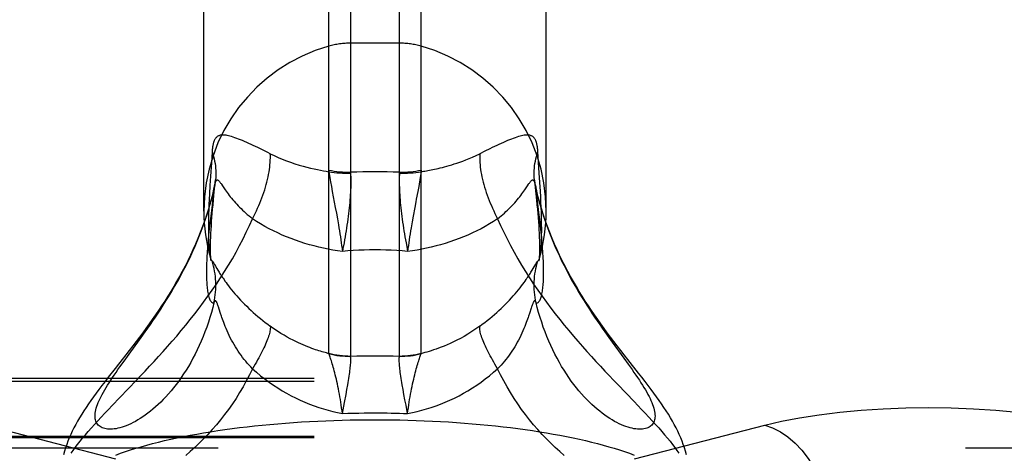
# Model space of a CAD drawing. Header units: inches. Extents: x 0 to 243, y 0 to 157.
# Tile 172 of 256: x 45.657 to 47.417, y 115.643 to 116.418. Entities that reach past the tile are written whole.
import ezdxf

# ---------------------------------------------------------------- set-up
doc = ezdxf.new("R2010")
doc.units = ezdxf.units.IN
doc.header["$LTSCALE"] = 13.357143
doc.header["$MEASUREMENT"] = 0
doc.linetypes.add('HIDDEN', pattern=[0.2, 0.1, -0.1])
doc.layers.get('0').update_dxf_attribs({"linetype": 'CONTINUOUS'})
doc.layers.add('DEFAULT_2', color=8, linetype='HIDDEN')

msp = doc.modelspace()

# ---------------------------------------------------------------- linework, layer by layer
at = {"color": 7, "linetype": 'Continuous'}
for p, q in [((46.21, 115.822), (46.21, 118.3455)), ((46.2488, 118.3508), (46.2488, 115.8168)), ((46.3362, 115.8168), (46.3362, 118.3508)), ((46.3749, 115.822), (46.3749, 118.3455)), ((45.9865, 116.0758), (45.9865, 118.0508)), ((46.5985, 116.0758), (46.5985, 118.0508)), ((46.0048, 115.9817), (46.0057, 115.9802)), ((46.5753, 115.9734), (46.5797, 115.981)), ((46.0096, 115.9734), (46.0115, 115.9702)), ((46.0139, 115.9006), (46.0126, 115.9044)), ((46.0165, 115.8925), (46.0139, 115.9006)), ((46.018, 115.888), (46.0165, 115.8925)), ((46.5717, 115.9025), (46.5684, 115.8925)), ((45.8685, 115.8416), (45.8773, 115.8538)), ((46.7164, 115.8416), (46.7371, 115.8131)), ((45.8365, 115.7974), (45.8439, 115.8078)), ((46.2423, 115.7568), (46.2438, 115.7653)), ((46.238, 115.7338), (46.2407, 115.7479)), ((46.2407, 115.7479), (46.2423, 115.7568)), ((46.3442, 115.7479), (46.3426, 115.7568)), ((46.346, 115.7386), (46.3442, 115.7479)), ((46.2342, 115.714), (46.238, 115.7338)), ((46.3479, 115.729), (46.346, 115.7386)), ((46.3508, 115.714), (46.3479, 115.729))]:
    msp.add_line(p, q, dxfattribs=at)
for points in [[(45.9871, 116.0562), (45.9842, 116.0481), (45.9801, 116.0374), (45.9759, 116.0269), (45.9715, 116.0167), (45.967, 116.0066), (45.9624, 115.9967), (45.9577, 115.987), (45.9528, 115.9774), (45.9479, 115.9681), (45.9429, 115.9589), (45.9378, 115.9499), (45.9326, 115.941), (45.9273, 115.9322), (45.9219, 115.9235), (45.9165, 115.915), (45.911, 115.9066), (45.9055, 115.8983), (45.8999, 115.8901), (45.8943, 115.8821), (45.8887, 115.8741), (45.883, 115.8662), (45.8772, 115.8584), (45.8714, 115.8506), (45.8655, 115.8427), (45.8594, 115.8348), (45.8532, 115.8268), (45.8469, 115.8187)], [(45.8773, 115.8538), (45.8818, 115.8601), (45.8863, 115.8665), (45.8909, 115.8731), (45.8955, 115.8797), (45.9001, 115.8865), (45.9047, 115.8935), (45.9094, 115.9006), (45.914, 115.9078), (45.9187, 115.9151), (45.9233, 115.9226), (45.9279, 115.9302), (45.9325, 115.9379), (45.937, 115.9458), (45.9415, 115.9538), (45.946, 115.9619), (45.9503, 115.9702), (45.9546, 115.9786), (45.9589, 115.987), (45.963, 115.9956), (45.967, 116.0044), (45.9709, 116.0132), (45.9747, 116.0221), (45.9784, 116.0311), (45.9819, 116.0401), (45.9853, 116.0493), (45.9872, 116.0548)], [(46.5977, 116.0548), (46.5997, 116.0493), (46.6031, 116.0401), (46.6066, 116.0311), (46.6103, 116.0221), (46.614, 116.0132), (46.618, 116.0044), (46.622, 115.9956), (46.6261, 115.987), (46.6303, 115.9786), (46.6346, 115.9702), (46.639, 115.9619), (46.6434, 115.9538), (46.6479, 115.9458), (46.6525, 115.9379), (46.657, 115.9302), (46.6616, 115.9226), (46.6663, 115.9151), (46.6709, 115.9078), (46.6756, 115.9006), (46.6802, 115.8935), (46.6849, 115.8865), (46.6895, 115.8797), (46.6941, 115.8731), (46.6986, 115.8665), (46.7032, 115.8601), (46.7076, 115.8538), (46.7164, 115.8416)], [(46.7444, 115.8105), (46.738, 115.8187), (46.7317, 115.8268), (46.7255, 115.8348), (46.7195, 115.8427), (46.7135, 115.8506), (46.7077, 115.8584), (46.702, 115.8662), (46.6963, 115.8741), (46.6906, 115.8821), (46.685, 115.8901), (46.6794, 115.8983), (46.6739, 115.9066), (46.6684, 115.915), (46.663, 115.9235), (46.6576, 115.9322), (46.6524, 115.941), (46.6472, 115.9499), (46.6421, 115.9589), (46.637, 115.9681), (46.6321, 115.9775), (46.6273, 115.987), (46.6225, 115.9967), (46.6179, 116.0066), (46.6134, 116.0167), (46.609, 116.027), (46.6048, 116.0374), (46.6007, 116.0481), (46.5978, 116.0562)], [(45.9932, 116.0123), (45.9929, 116.0089), (45.9926, 116.0044), (45.9923, 116), (45.992, 115.9956), (45.9918, 115.9914), (45.9916, 115.9871), (45.9914, 115.983), (45.9913, 115.9789), (45.9912, 115.9748), (45.9911, 115.9707), (45.9911, 115.9666)], [(46.5938, 115.9666), (46.5938, 115.9707), (46.5938, 115.9747), (46.5937, 115.9788), (46.5935, 115.9829), (46.5934, 115.9871), (46.5932, 115.9913), (46.5929, 115.9955), (46.5927, 115.9998), (46.5924, 116.0042), (46.5921, 116.0087), (46.5918, 116.0123)], [(45.9982, 115.992), (45.9983, 115.9915), (45.9987, 115.9903), (45.9991, 115.9894), (45.9995, 115.9885), (45.9999, 115.9878)], [(45.9982, 115.992), (45.9985, 115.9908), (45.9989, 115.9894), (45.9991, 115.9884), (45.9993, 115.9876), (45.9994, 115.987), (45.9994, 115.9868)], [(45.9999, 115.9878), (46.0003, 115.9873), (46.0008, 115.9869)], [(46.0008, 115.9869), (46.0014, 115.9866), (46.0016, 115.9865), (46.0018, 115.9863), (46.002, 115.9861), (46.0022, 115.9858), (46.0025, 115.9854), (46.0027, 115.985), (46.003, 115.9846), (46.0033, 115.9841), (46.0036, 115.9836), (46.004, 115.983), (46.0044, 115.9824), (46.0048, 115.9817)], [(46.0046, 115.9121), (46.0055, 115.9168), (46.0063, 115.9214), (46.007, 115.9261), (46.0075, 115.9308), (46.0078, 115.9355), (46.008, 115.9402), (46.008, 115.9449), (46.0078, 115.9497), (46.0076, 115.9544), (46.0071, 115.9591), (46.0065, 115.9637), (46.0058, 115.9684), (46.0048, 115.973), (46.0038, 115.9776), (46.0026, 115.9822), (46.0012, 115.9867)], [(46.0057, 115.9802), (46.0073, 115.9773), (46.0096, 115.9734)], [(46.5804, 115.9121), (46.5794, 115.9168), (46.5786, 115.9214), (46.578, 115.9261), (46.5775, 115.9308), (46.5772, 115.9355), (46.577, 115.9402), (46.577, 115.9449), (46.5771, 115.9497), (46.5774, 115.9544), (46.5778, 115.9591), (46.5784, 115.9637), (46.5792, 115.9684), (46.5801, 115.973), (46.5812, 115.9776), (46.5824, 115.9822), (46.5837, 115.9867)], [(46.5797, 115.981), (46.5802, 115.9817), (46.5806, 115.9824), (46.581, 115.983), (46.5813, 115.9836), (46.5816, 115.9841), (46.5819, 115.9846), (46.5822, 115.985), (46.5825, 115.9854), (46.5828, 115.9858), (46.583, 115.9861), (46.5832, 115.9863), (46.5834, 115.9865), (46.5836, 115.9866)], [(46.5836, 115.9866), (46.5842, 115.9869), (46.5846, 115.9873), (46.5851, 115.9879), (46.5855, 115.9885), (46.5859, 115.9894), (46.5863, 115.9904), (46.5866, 115.9915), (46.5868, 115.992)], [(46.5855, 115.9867), (46.5855, 115.9867), (46.5855, 115.9867), (46.5856, 115.987), (46.5857, 115.9876), (46.5858, 115.9884), (46.5861, 115.9894), (46.5864, 115.9908), (46.5868, 115.992)], [(45.9911, 115.9666), (45.9911, 115.9627), (45.9912, 115.959), (45.9913, 115.9555), (45.9914, 115.9522), (45.9916, 115.949), (45.9918, 115.9459), (45.992, 115.943), (45.9923, 115.9403), (45.9926, 115.9376), (45.9929, 115.9351), (45.9932, 115.9327), (45.9936, 115.9303), (45.994, 115.9281), (45.9945, 115.926), (45.995, 115.9241), (45.9955, 115.9222), (45.9961, 115.9205), (45.9967, 115.9189), (45.9974, 115.9174), (45.998, 115.9161), (45.9987, 115.915), (45.9995, 115.914), (46.0003, 115.9132), (46.0011, 115.9126), (46.0019, 115.9121), (46.0028, 115.9119), (46.0037, 115.9119), (46.0046, 115.9121)], [(46.0115, 115.9702), (46.0125, 115.9685), (46.0136, 115.9668), (46.0147, 115.965), (46.0158, 115.9633), (46.0169, 115.9616), (46.0181, 115.9597), (46.0194, 115.9577), (46.0209, 115.9556), (46.0225, 115.9533), (46.0242, 115.9507), (46.0262, 115.948), (46.0283, 115.9451), (46.0306, 115.942), (46.0332, 115.9387), (46.0359, 115.9353), (46.0389, 115.9317), (46.042, 115.928), (46.0453, 115.9243), (46.0486, 115.9205), (46.0521, 115.9168), (46.0557, 115.913), (46.0593, 115.9093), (46.0631, 115.9056), (46.067, 115.9019), (46.0709, 115.8982), (46.0749, 115.8946), (46.079, 115.891), (46.0832, 115.8874), (46.0875, 115.8839), (46.0918, 115.8804), (46.0962, 115.8769), (46.1007, 115.8735), (46.1052, 115.8701)], [(46.4797, 115.8701), (46.4843, 115.8735), (46.4887, 115.8769), (46.4931, 115.8804), (46.4975, 115.8839), (46.5017, 115.8874), (46.5059, 115.891), (46.51, 115.8946), (46.5141, 115.8982), (46.518, 115.9019), (46.5219, 115.9056), (46.5256, 115.9093), (46.5293, 115.913), (46.5329, 115.9168), (46.5363, 115.9205), (46.5397, 115.9243), (46.543, 115.928), (46.5461, 115.9317), (46.549, 115.9353), (46.5518, 115.9387), (46.5543, 115.942), (46.5566, 115.9451), (46.5588, 115.948), (46.5607, 115.9507), (46.5625, 115.9533), (46.5641, 115.9556), (46.5655, 115.9577), (46.5668, 115.9597), (46.568, 115.9616), (46.5692, 115.9633), (46.5702, 115.965), (46.5713, 115.9668), (46.5724, 115.9685), (46.5734, 115.9703), (46.5753, 115.9734)], [(46.5804, 115.9121), (46.5813, 115.9119), (46.5822, 115.9119), (46.583, 115.9121), (46.5839, 115.9126), (46.5847, 115.9132), (46.5855, 115.914), (46.5862, 115.915), (46.5869, 115.9161), (46.5876, 115.9174), (46.5882, 115.9188), (46.5888, 115.9204), (46.5894, 115.9221), (46.5899, 115.924), (46.5904, 115.9259), (46.5909, 115.928), (46.5913, 115.9302), (46.5917, 115.9326), (46.5921, 115.935), (46.5924, 115.9375), (46.5927, 115.9402), (46.5929, 115.943), (46.5932, 115.9459), (46.5934, 115.9489), (46.5935, 115.9521), (46.5937, 115.9555), (46.5938, 115.959), (46.5938, 115.9627), (46.5938, 115.9666)], [(46.0046, 115.9121), (46.0023, 115.9032), (45.9999, 115.8944), (45.9973, 115.8856), (45.9945, 115.877), (45.9916, 115.8684), (45.9885, 115.86), (45.9853, 115.8517), (45.9819, 115.8436), (45.9784, 115.8356), (45.9747, 115.8278), (45.9709, 115.8202), (45.967, 115.8127), (45.963, 115.8054), (45.9589, 115.7983), (45.9546, 115.7914), (45.9503, 115.7848), (45.946, 115.7783), (45.9415, 115.772), (45.937, 115.766), (45.9325, 115.7602), (45.9279, 115.7546), (45.9233, 115.7492), (45.9187, 115.7441), (45.914, 115.7392), (45.9094, 115.7345), (45.9047, 115.73), (45.9001, 115.7258), (45.8955, 115.7218), (45.8909, 115.718), (45.8863, 115.7145), (45.8818, 115.7111), (45.8773, 115.708), (45.8729, 115.7051), (45.8685, 115.7025), (45.8642, 115.7), (45.86, 115.6977), (45.8559, 115.6957), (45.8518, 115.6939), (45.8478, 115.6922), (45.8439, 115.6908), (45.8402, 115.6895), (45.8365, 115.6884), (45.833, 115.6876), (45.8295, 115.6869), (45.8262, 115.6864), (45.823, 115.6861), (45.82, 115.6859), (45.8171, 115.6859), (45.8143, 115.6861), (45.8117, 115.6865), (45.8092, 115.687), (45.8069, 115.6877), (45.8047, 115.6885), (45.8027, 115.6895), (45.8009, 115.6906), (45.7992, 115.6919), (45.7977, 115.6934), (45.7964, 115.6949), (45.7952, 115.6966), (45.7942, 115.6985), (45.7934, 115.7005), (45.7928, 115.7026), (45.7923, 115.7048), (45.7921, 115.7071), (45.792, 115.7096), (45.7921, 115.7122), (45.7923, 115.7149), (45.7928, 115.7178), (45.7934, 115.7207)], [(46.0126, 115.9044), (46.0121, 115.9061), (46.0115, 115.9076), (46.011, 115.909), (46.0106, 115.9101), (46.0102, 115.9111), (46.0098, 115.912), (46.0094, 115.9128), (46.0091, 115.9134), (46.0087, 115.914), (46.0084, 115.9145), (46.0081, 115.9148), (46.0078, 115.9151), (46.0075, 115.9153), (46.0072, 115.9154), (46.0069, 115.9154), (46.0066, 115.9153), (46.0063, 115.9151), (46.0059, 115.9147), (46.0056, 115.9143), (46.0053, 115.9137), (46.005, 115.913), (46.0046, 115.9121)], [(46.5804, 115.9121), (46.58, 115.913), (46.5797, 115.9137), (46.5793, 115.9143), (46.579, 115.9147), (46.5787, 115.9151), (46.5784, 115.9153), (46.5781, 115.9154), (46.5778, 115.9154), (46.5775, 115.9153), (46.5772, 115.9151), (46.5769, 115.9148), (46.5765, 115.9145), (46.5762, 115.914), (46.5759, 115.9134), (46.5755, 115.9128), (46.5752, 115.912), (46.5748, 115.9111), (46.5744, 115.9101), (46.5739, 115.909), (46.5734, 115.9076), (46.5729, 115.9061), (46.5723, 115.9044), (46.5717, 115.9025)], [(46.6434, 115.772), (46.639, 115.7783), (46.6346, 115.7847), (46.6303, 115.7914), (46.6261, 115.7983), (46.622, 115.8054), (46.618, 115.8127), (46.614, 115.8202), (46.6103, 115.8278), (46.6066, 115.8356), (46.6031, 115.8436), (46.5997, 115.8517), (46.5964, 115.86), (46.5933, 115.8684), (46.5904, 115.877), (46.5876, 115.8856), (46.585, 115.8944), (46.5826, 115.9032), (46.5804, 115.9121)], [(46.5684, 115.8925), (46.5669, 115.888), (46.5661, 115.8855), (46.5651, 115.8827), (46.564, 115.8797), (46.5629, 115.8765), (46.5616, 115.8732), (46.5602, 115.8696), (46.5586, 115.8658), (46.5569, 115.8619), (46.5551, 115.8578), (46.5532, 115.8537), (46.5512, 115.8495), (46.549, 115.8454), (46.5468, 115.8413), (46.5446, 115.8373), (46.5422, 115.8333), (46.5398, 115.8294), (46.5373, 115.8256), (46.5347, 115.8218), (46.532, 115.8181), (46.5293, 115.8144), (46.5265, 115.8108), (46.5237, 115.8073), (46.5208, 115.8039), (46.5178, 115.8005), (46.5148, 115.7973), (46.5117, 115.794)], [(46.0733, 115.794), (46.0702, 115.7973), (46.0672, 115.8005), (46.0642, 115.8039), (46.0613, 115.8073), (46.0584, 115.8108), (46.0556, 115.8144), (46.0529, 115.8181), (46.0503, 115.8218), (46.0477, 115.8256), (46.0452, 115.8294), (46.0428, 115.8333), (46.0404, 115.8373), (46.0381, 115.8413), (46.0359, 115.8454), (46.0338, 115.8495), (46.0318, 115.8537), (46.0298, 115.8578), (46.028, 115.8619), (46.0263, 115.8658), (46.0248, 115.8696), (46.0234, 115.8732), (46.0221, 115.8765), (46.0209, 115.8797), (46.0198, 115.8827), (46.0189, 115.8855), (46.018, 115.888)], [(46.1052, 115.8701), (46.1054, 115.8686), (46.1054, 115.867), (46.1053, 115.8653), (46.105, 115.8634), (46.1047, 115.8614), (46.1042, 115.8593), (46.1037, 115.857), (46.103, 115.8546), (46.1022, 115.8521), (46.1013, 115.8494), (46.1003, 115.8467), (46.0992, 115.8438), (46.098, 115.8408), (46.0966, 115.8377), (46.0952, 115.8345), (46.0937, 115.8313), (46.0921, 115.8279), (46.0903, 115.8244), (46.0885, 115.8209), (46.0866, 115.8172), (46.0846, 115.8135), (46.0825, 115.8097), (46.0803, 115.8059), (46.078, 115.802), (46.0757, 115.798), (46.0733, 115.794)], [(46.2102, 115.8209), (46.208, 115.8215), (46.2056, 115.8222), (46.2031, 115.8228), (46.2006, 115.8236), (46.1979, 115.8244), (46.1951, 115.8252), (46.1923, 115.8261), (46.1892, 115.8271), (46.1861, 115.8281), (46.1828, 115.8293), (46.1794, 115.8305), (46.1758, 115.8319), (46.1721, 115.8333), (46.1682, 115.8349), (46.1641, 115.8366), (46.1599, 115.8384), (46.1554, 115.8405), (46.1508, 115.8427), (46.146, 115.8451), (46.1409, 115.8477), (46.1356, 115.8506), (46.13, 115.8538), (46.1242, 115.8573), (46.1181, 115.8612), (46.1118, 115.8654), (46.1052, 115.8701)], [(46.4797, 115.8701), (46.4727, 115.8651), (46.4657, 115.8604), (46.4586, 115.856), (46.4516, 115.8519), (46.445, 115.8482), (46.4386, 115.8449), (46.4325, 115.8419), (46.4267, 115.8392), (46.4212, 115.8367), (46.4159, 115.8345), (46.4109, 115.8325), (46.4061, 115.8307), (46.4015, 115.8291), (46.3972, 115.8276), (46.393, 115.8262), (46.389, 115.8249), (46.3852, 115.8238), (46.3816, 115.8228), (46.3781, 115.8218), (46.3747, 115.8209)], [(46.5117, 115.794), (46.5093, 115.798), (46.5069, 115.802), (46.5046, 115.8059), (46.5025, 115.8097), (46.5004, 115.8135), (46.4984, 115.8172), (46.4965, 115.8209), (46.4946, 115.8244), (46.4929, 115.8279), (46.4913, 115.8313), (46.4897, 115.8345), (46.4883, 115.8377), (46.487, 115.8408), (46.4858, 115.8438), (46.4846, 115.8467), (46.4836, 115.8494), (46.4827, 115.8521), (46.4819, 115.8546), (46.4813, 115.857), (46.4807, 115.8593), (46.4803, 115.8614), (46.4799, 115.8634), (46.4797, 115.8653), (46.4796, 115.867), (46.4796, 115.8686), (46.4797, 115.8701)], [(45.8439, 115.8078), (45.8559, 115.8242), (45.8685, 115.8416)], [(45.8469, 115.8187), (45.8341, 115.8023), (45.8277, 115.7942), (45.8155, 115.7787)], [(46.2102, 115.8209), (46.2101, 115.8212), (46.2101, 115.8215), (46.21, 115.8217), (46.21, 115.822)], [(46.21, 115.822), (46.2148, 115.8208), (46.2196, 115.8197), (46.2244, 115.8189), (46.2292, 115.8181), (46.2341, 115.8176), (46.239, 115.8172), (46.2439, 115.8169), (46.2488, 115.8168)], [(46.2342, 115.714), (46.2335, 115.7191), (46.2328, 115.7242), (46.2321, 115.7293), (46.2314, 115.7343), (46.2306, 115.7392), (46.2297, 115.7441), (46.2289, 115.7488), (46.228, 115.7535), (46.2271, 115.7581), (46.2262, 115.7625), (46.2253, 115.7669), (46.2243, 115.7711), (46.2234, 115.7752), (46.2224, 115.7791), (46.2215, 115.7829), (46.2205, 115.7866), (46.2196, 115.7902), (46.2187, 115.7936), (46.2178, 115.7968), (46.2169, 115.7999), (46.2161, 115.8028), (46.2152, 115.8055), (46.2145, 115.808), (46.2137, 115.8104), (46.2131, 115.8125), (46.2124, 115.8146), (46.2118, 115.8164), (46.2112, 115.8181), (46.2107, 115.8196), (46.2102, 115.8209)], [(46.2102, 115.8209), (46.2149, 115.8198), (46.2197, 115.8188), (46.2245, 115.818), (46.2293, 115.8174), (46.2341, 115.8169), (46.239, 115.8166), (46.2439, 115.8164), (46.2487, 115.8164)], [(46.3362, 115.8168), (46.3411, 115.8169), (46.346, 115.8172), (46.3509, 115.8176), (46.3557, 115.8181), (46.3606, 115.8189), (46.3654, 115.8197), (46.3702, 115.8208), (46.3749, 115.822)], [(46.3362, 115.8164), (46.3411, 115.8164), (46.346, 115.8166), (46.3508, 115.8169), (46.3557, 115.8174), (46.3605, 115.818), (46.3653, 115.8188), (46.37, 115.8198), (46.3747, 115.8209)], [(46.3508, 115.714), (46.3514, 115.7191), (46.3521, 115.7242), (46.3528, 115.7293), (46.3536, 115.7343), (46.3544, 115.7392), (46.3552, 115.7441), (46.3561, 115.7488), (46.3569, 115.7535), (46.3578, 115.7581), (46.3588, 115.7625), (46.3597, 115.7669), (46.3606, 115.7711), (46.3616, 115.7752), (46.3625, 115.7791), (46.3635, 115.7829), (46.3644, 115.7866), (46.3654, 115.7902), (46.3663, 115.7936), (46.3672, 115.7968), (46.368, 115.7999), (46.3689, 115.8028), (46.3697, 115.8055), (46.3705, 115.808), (46.3712, 115.8104), (46.3719, 115.8125), (46.3725, 115.8146), (46.3732, 115.8164), (46.3737, 115.8181), (46.3742, 115.8196), (46.3747, 115.8209)], [(46.3747, 115.8209), (46.3748, 115.8212), (46.3749, 115.8215), (46.3749, 115.8217), (46.3749, 115.822)], [(46.2438, 115.7653), (46.2445, 115.7693), (46.2451, 115.7732), (46.2457, 115.7769), (46.2463, 115.7806), (46.2468, 115.7841), (46.2473, 115.7874), (46.2477, 115.7906), (46.248, 115.7936), (46.2483, 115.7965), (46.2486, 115.7992), (46.2488, 115.8018), (46.249, 115.8042), (46.2491, 115.8064), (46.2491, 115.8084), (46.2491, 115.8103), (46.2491, 115.8121), (46.249, 115.8137), (46.2489, 115.8151), (46.2487, 115.8164)], [(46.2487, 115.8164), (46.2487, 115.8165), (46.2487, 115.8166), (46.2487, 115.8167), (46.2488, 115.8168)], [(46.2488, 115.8168), (46.2597, 115.817), (46.2707, 115.8171), (46.2816, 115.8172), (46.2925, 115.8172)], [(46.2925, 115.8172), (46.3034, 115.8172), (46.3143, 115.8171), (46.3252, 115.817), (46.3362, 115.8168)], [(46.3426, 115.7568), (46.3411, 115.7653), (46.3404, 115.7693), (46.3398, 115.7732), (46.3392, 115.7769), (46.3387, 115.7806), (46.3382, 115.7841), (46.3377, 115.7874), (46.3373, 115.7906), (46.3369, 115.7936), (46.3366, 115.7965), (46.3364, 115.7992), (46.3362, 115.8018), (46.336, 115.8042), (46.3359, 115.8064), (46.3358, 115.8084), (46.3358, 115.8103), (46.3359, 115.8121), (46.3359, 115.8137), (46.3361, 115.8151), (46.3362, 115.8164)], [(46.3362, 115.8164), (46.3362, 115.8165), (46.3362, 115.8166), (46.3362, 115.8167), (46.3362, 115.8168)], [(46.7371, 115.8131), (46.7448, 115.8025), (46.7484, 115.7974), (46.752, 115.7924), (46.7554, 115.7875), (46.7587, 115.7827), (46.7619, 115.7781), (46.765, 115.7735), (46.7679, 115.769), (46.7707, 115.7647), (46.7733, 115.7604), (46.7758, 115.7563), (46.7781, 115.7522), (46.7802, 115.7483), (46.7823, 115.7445), (46.7841, 115.7407), (46.7858, 115.7371), (46.7873, 115.7336), (46.7886, 115.7302), (46.7898, 115.727), (46.7907, 115.7238), (46.7915, 115.7207), (46.7922, 115.7178), (46.7926, 115.7149), (46.7929, 115.7122), (46.793, 115.7096), (46.7929, 115.7071), (46.7926, 115.7048), (46.7922, 115.7026), (46.7915, 115.7005), (46.7907, 115.6985), (46.7898, 115.6966), (46.7886, 115.6949), (46.7873, 115.6934), (46.7858, 115.6919), (46.7841, 115.6906), (46.7823, 115.6895), (46.7802, 115.6885), (46.7781, 115.6877), (46.7758, 115.687), (46.7733, 115.6865), (46.7707, 115.6861), (46.7679, 115.6859), (46.765, 115.6859), (46.7619, 115.6861), (46.7587, 115.6864), (46.7554, 115.6869), (46.752, 115.6876), (46.7484, 115.6884), (46.7448, 115.6895), (46.741, 115.6908), (46.7371, 115.6922), (46.7332, 115.6939), (46.7291, 115.6957), (46.7249, 115.6977), (46.7207, 115.7), (46.7164, 115.7025), (46.7121, 115.7051), (46.7076, 115.708), (46.7032, 115.7111), (46.6986, 115.7145), (46.6941, 115.718), (46.6895, 115.7218), (46.6849, 115.7258), (46.6802, 115.73), (46.6756, 115.7345), (46.6709, 115.7392), (46.6663, 115.7441), (46.6616, 115.7492), (46.657, 115.7546), (46.6525, 115.7602), (46.6479, 115.766), (46.6434, 115.772)], [(46.8492, 115.6405), (46.8475, 115.6466), (46.8457, 115.6527), (46.8436, 115.6587), (46.8414, 115.6646), (46.839, 115.6706), (46.8364, 115.6765), (46.8336, 115.6824), (46.8307, 115.6884), (46.8275, 115.6945), (46.8241, 115.7005), (46.8206, 115.7066), (46.8169, 115.7127), (46.813, 115.7188), (46.809, 115.725), (46.8047, 115.7312), (46.8004, 115.7375), (46.7958, 115.7439), (46.791, 115.7505), (46.7859, 115.7572), (46.7807, 115.7641), (46.7752, 115.7713), (46.7694, 115.7787), (46.7634, 115.7864), (46.7444, 115.8105)], [(45.7934, 115.7207), (45.7942, 115.7238), (45.7952, 115.727), (45.7964, 115.7302), (45.7977, 115.7336), (45.7992, 115.7371), (45.8009, 115.7407), (45.8027, 115.7445), (45.8047, 115.7483), (45.8069, 115.7522), (45.8092, 115.7563), (45.8117, 115.7604), (45.8143, 115.7647), (45.8171, 115.769), (45.82, 115.7735), (45.823, 115.7781), (45.8262, 115.7827), (45.8295, 115.7875), (45.833, 115.7924), (45.8365, 115.7974)], [(46.0733, 115.794), (46.0679, 115.7831), (46.0623, 115.7723), (46.0565, 115.7617), (46.0503, 115.7513), (46.044, 115.7411), (46.0374, 115.7311), (46.0306, 115.7214), (46.0236, 115.712), (46.0164, 115.7028), (46.009, 115.6938), (46.0015, 115.6852), (45.9938, 115.6768), (45.9861, 115.6687), (45.9782, 115.6609), (45.9703, 115.6534), (45.9622, 115.6462), (45.9542, 115.6393)], [(46.0733, 115.794), (46.0805, 115.7877), (46.0879, 115.7816), (46.0954, 115.7758), (46.103, 115.7702), (46.1107, 115.7648), (46.1185, 115.7597), (46.1263, 115.7548), (46.1343, 115.7502), (46.1423, 115.7459), (46.1504, 115.7418), (46.1586, 115.7379), (46.1668, 115.7343), (46.1751, 115.7309), (46.1834, 115.7277), (46.1918, 115.7248), (46.2002, 115.7222), (46.2087, 115.7198), (46.2171, 115.7176), (46.2256, 115.7157), (46.2342, 115.714)], [(46.3508, 115.714), (46.3593, 115.7157), (46.3678, 115.7176), (46.3763, 115.7198), (46.3847, 115.7222), (46.3931, 115.7248), (46.4015, 115.7277), (46.4098, 115.7309), (46.4181, 115.7343), (46.4263, 115.7379), (46.4345, 115.7417), (46.4426, 115.7459), (46.4506, 115.7502), (46.4586, 115.7548), (46.4665, 115.7597), (46.4743, 115.7648), (46.482, 115.7702), (46.4896, 115.7758), (46.4971, 115.7816), (46.5044, 115.7877), (46.5117, 115.794)], [(46.6308, 115.6393), (46.6227, 115.6462), (46.6147, 115.6534), (46.6067, 115.6609), (46.5989, 115.6687), (46.5911, 115.6768), (46.5835, 115.6852), (46.5759, 115.6938), (46.5686, 115.7028), (46.5614, 115.712), (46.5544, 115.7214), (46.5476, 115.7311), (46.541, 115.7411), (46.5346, 115.7513), (46.5285, 115.7617), (46.5226, 115.7723), (46.517, 115.7831), (46.5117, 115.794)], [(45.8155, 115.7787), (45.8098, 115.7713), (45.8043, 115.7641), (45.799, 115.7572), (45.794, 115.7504), (45.7892, 115.7439), (45.7846, 115.7375), (45.7802, 115.7312), (45.776, 115.725), (45.7719, 115.7188), (45.7681, 115.7127), (45.7643, 115.7066), (45.7608, 115.7005), (45.7574, 115.6945), (45.7543, 115.6884), (45.7513, 115.6824), (45.7485, 115.6765), (45.7459, 115.6706), (45.7435, 115.6646), (45.7413, 115.6587), (45.7393, 115.6527), (45.7374, 115.6466), (45.7358, 115.6405)], [(46.2342, 115.714), (46.2439, 115.7144), (46.2537, 115.7147), (46.2634, 115.7149), (46.2731, 115.7151), (46.2828, 115.7152), (46.2925, 115.7153)], [(46.2925, 115.7153), (46.2997, 115.7152), (46.307, 115.7152), (46.3143, 115.7151), (46.3215, 115.7149), (46.3288, 115.7148), (46.3361, 115.7145), (46.3435, 115.7143), (46.3508, 115.714)]]:
    msp.add_lwpolyline(points, dxfattribs=at)
for start, end in [(180, 195.8957), (344.1043, 360)]:
    msp.add_arc((46.2925, 116.0758), 0.306, start, end, dxfattribs=at)
at = {"layer": 'DEFAULT_2', "color": 8, "linetype": 'HIDDEN'}
for p, q in [((46.3362, 116.3758), (46.2488, 116.3758)), ((46.0012, 116.1816), (45.9999, 116.1621)), ((46.4887, 116.1828), (46.4797, 116.1783)), ((46.5862, 116.1439), (46.5837, 116.1816)), ((45.9999, 116.1621), (45.9983, 116.138)), ((45.9983, 116.138), (45.9973, 116.1216)), ((46.5873, 116.1269), (46.5862, 116.1439)), ((45.9973, 116.1216), (45.9965, 116.1063)), ((46.2145, 116.1197), (46.2161, 116.111)), ((46.3705, 116.1197), (46.3689, 116.111)), ((46.3719, 116.1279), (46.3705, 116.1197)), ((46.5776, 116.1308), (46.5795, 116.1122)), ((46.578, 116.1274), (46.5776, 116.1308)), ((46.5806, 116.115), (46.5787, 116.1234)), ((46.5804, 116.115), (46.5794, 116.1191)), ((46.5882, 116.1111), (46.5873, 116.1269)), ((45.9965, 116.1063), (45.996, 116.0967)), ((46.0029, 116.087), (46.0046, 116.1035)), ((46.2161, 116.111), (46.2215, 116.0823)), ((46.5855, 116.0733), (46.5804, 116.115)), ((46.5887, 116.1012), (46.5882, 116.1111)), ((46.5891, 116.0918), (46.5887, 116.1012)), ((45.9956, 116.0874), (45.9953, 116.0786)), ((45.996, 116.0967), (45.9956, 116.0874)), ((46.0011, 116.0863), (45.9987, 116.0669)), ((46.2215, 116.0823), (46.2234, 116.0721)), ((46.3635, 116.0823), (46.3606, 116.0669)), ((46.5895, 116.0828), (46.5891, 116.0918)), ((46.5898, 116.0741), (46.5895, 116.0828)), ((45.995, 116.0701), (45.9948, 116.0618)), ((45.9953, 116.0786), (45.995, 116.0701)), ((45.9987, 116.0669), (45.9974, 116.055)), ((46.2234, 116.0721), (46.2253, 116.0617)), ((46.3606, 116.0669), (46.3588, 116.0564)), ((46.5869, 116.0609), (46.5855, 116.0733)), ((46.5901, 116.0658), (46.5898, 116.0741)), ((46.5902, 116.0577), (46.5901, 116.0658)), ((45.9948, 116.0618), (45.9947, 116.0538)), ((45.9974, 116.055), (45.9961, 116.0438)), ((46.3588, 116.0564), (46.3569, 116.0458)), ((46.5882, 116.0493), (46.5869, 116.0609)), ((46.5894, 116.0383), (46.5882, 116.0493)), ((45.995, 116.0333), (45.9941, 116.0232)), ((45.9961, 116.0438), (45.995, 116.0333)), ((46.3498, 116.0087), (46.3508, 116.0036)), ((48.855, 115.7767), (44.704, 115.7767)), ((48.855, 115.771), (44.7095, 115.771)), ((45.851, 115.7579), (45.8661, 115.7736)), ((45.5957, 115.6932), (45.8287, 115.6329)), ((46.7563, 115.6329), (46.9892, 115.6932)), ((48.855, 115.6727), (44.704, 115.6727)), ((48.855, 115.6706), (44.7095, 115.6706)), ((44.6765, 115.653), (48.855, 115.653))]:
    msp.add_line(p, q, dxfattribs=at)
for points in [[(46.0875, 116.1871), (46.0832, 116.1891), (46.079, 116.1911), (46.0749, 116.1931), (46.0709, 116.1949), (46.067, 116.1967), (46.0631, 116.1984), (46.0593, 116.2001), (46.0557, 116.2016), (46.0521, 116.2031), (46.0486, 116.2045), (46.0453, 116.2057), (46.042, 116.2069), (46.0389, 116.208), (46.0359, 116.2089), (46.0332, 116.2097), (46.0306, 116.2103), (46.0283, 116.2108), (46.0262, 116.2112), (46.0242, 116.2114), (46.0225, 116.2116), (46.0209, 116.2117), (46.0194, 116.2116), (46.0181, 116.2116), (46.0169, 116.2114), (46.0158, 116.2112), (46.0147, 116.2109), (46.0136, 116.2105), (46.0125, 116.2101), (46.0115, 116.2095), (46.0105, 116.2089), (46.0096, 116.2082), (46.0088, 116.2074), (46.008, 116.2066), (46.0073, 116.2057), (46.0067, 116.2048), (46.0062, 116.2039), (46.0057, 116.2029), (46.0052, 116.202), (46.0048, 116.2009), (46.0044, 116.1998), (46.004, 116.1987), (46.0036, 116.1975), (46.0033, 116.1963), (46.003, 116.195), (46.0027, 116.1937), (46.0025, 116.1922), (46.0022, 116.1907), (46.002, 116.1891), (46.0018, 116.1874), (46.0016, 116.1856), (46.0014, 116.1837), (46.0012, 116.1816)], [(46.5837, 116.1816), (46.5836, 116.1836), (46.5834, 116.1856), (46.5832, 116.1874), (46.583, 116.1891), (46.5828, 116.1907), (46.5825, 116.1922), (46.5822, 116.1937), (46.5819, 116.195), (46.5816, 116.1963), (46.5813, 116.1975), (46.581, 116.1987), (46.5806, 116.1998), (46.5802, 116.2009), (46.5797, 116.202), (46.5793, 116.2029), (46.5788, 116.2039), (46.5782, 116.2048), (46.5776, 116.2057), (46.5769, 116.2065), (46.5762, 116.2074), (46.5753, 116.2082), (46.5744, 116.2089), (46.5734, 116.2095), (46.5724, 116.2101), (46.5713, 116.2105), (46.5702, 116.2109), (46.5692, 116.2112), (46.568, 116.2114), (46.5668, 116.2116), (46.5655, 116.2116), (46.5641, 116.2117), (46.5625, 116.2116), (46.5607, 116.2114), (46.5588, 116.2112), (46.5566, 116.2108), (46.5543, 116.2103), (46.5518, 116.2097), (46.549, 116.2089), (46.5461, 116.208), (46.543, 116.2069), (46.5397, 116.2057), (46.5363, 116.2045), (46.5329, 116.2031), (46.5293, 116.2016), (46.5256, 116.2001), (46.5219, 116.1984), (46.518, 116.1967), (46.5141, 116.1949), (46.51, 116.1931), (46.5059, 116.1911), (46.5017, 116.1891), (46.4975, 116.1871), (46.4887, 116.1828)], [(46.0012, 116.1816), (46.0026, 116.1775), (46.0038, 116.1734), (46.0048, 116.1693), (46.0058, 116.1652), (46.0065, 116.161), (46.0071, 116.1568), (46.0076, 116.1526), (46.0078, 116.1484), (46.008, 116.1442), (46.008, 116.14), (46.0078, 116.1357), (46.0075, 116.1316)], [(46.0733, 116.0622), (46.0757, 116.0668), (46.078, 116.0714), (46.0803, 116.0761), (46.0825, 116.0807), (46.0846, 116.0855), (46.0866, 116.0902), (46.0885, 116.0949), (46.0903, 116.0996), (46.0921, 116.1044), (46.0937, 116.1091), (46.0952, 116.1138), (46.0966, 116.1185), (46.098, 116.1231), (46.0992, 116.1277), (46.1003, 116.1323), (46.1013, 116.1368), (46.1022, 116.1413), (46.103, 116.1457), (46.1037, 116.1501), (46.1042, 116.1544), (46.1047, 116.1586), (46.105, 116.1627), (46.1053, 116.1667), (46.1054, 116.1707), (46.1054, 116.1745), (46.1052, 116.1783)], [(46.1052, 116.1783), (46.1007, 116.1806), (46.0962, 116.1828), (46.0875, 116.1871)], [(46.1052, 116.1783), (46.1122, 116.1749), (46.1193, 116.1717), (46.1265, 116.1686), (46.134, 116.1657), (46.1416, 116.163), (46.1492, 116.1604), (46.1566, 116.1581), (46.1638, 116.156), (46.1707, 116.1542), (46.1773, 116.1526), (46.1835, 116.1511), (46.1894, 116.1499), (46.195, 116.1487), (46.2003, 116.1477), (46.2054, 116.1468), (46.2102, 116.146)], [(46.3747, 116.146), (46.377, 116.1464), (46.3794, 116.1468), (46.3818, 116.1472), (46.3844, 116.1477), (46.387, 116.1482), (46.3898, 116.1487), (46.3927, 116.1493), (46.3957, 116.1499), (46.3989, 116.1506), (46.4022, 116.1513), (46.4056, 116.1521), (46.4091, 116.1529), (46.4129, 116.1538), (46.4168, 116.1549), (46.4208, 116.156), (46.4251, 116.1572), (46.4295, 116.1585), (46.4342, 116.1599), (46.439, 116.1615), (46.4441, 116.1632), (46.4494, 116.1651), (46.455, 116.1672), (46.4608, 116.1696), (46.4668, 116.1722), (46.4732, 116.1751), (46.4797, 116.1783)], [(46.4797, 116.1783), (46.4796, 116.1745), (46.4796, 116.1707), (46.4797, 116.1667), (46.4799, 116.1627), (46.4803, 116.1586), (46.4807, 116.1544), (46.4813, 116.1501), (46.4819, 116.1457), (46.4827, 116.1413), (46.4836, 116.1368), (46.4846, 116.1323), (46.4858, 116.1277), (46.487, 116.1231), (46.4883, 116.1185), (46.4897, 116.1138), (46.4913, 116.1091), (46.4929, 116.1044), (46.4946, 116.0996), (46.4965, 116.0949), (46.4984, 116.0902), (46.5004, 116.0855), (46.5025, 116.0807), (46.5046, 116.0761), (46.5069, 116.0714), (46.5093, 116.0668), (46.5117, 116.0622)], [(46.5776, 116.1308), (46.5775, 116.1316), (46.5772, 116.1357), (46.577, 116.14), (46.577, 116.1442), (46.5771, 116.1484), (46.5774, 116.1526), (46.5778, 116.1568), (46.5784, 116.161), (46.5792, 116.1652), (46.5801, 116.1693), (46.5812, 116.1734), (46.5824, 116.1775), (46.5837, 116.1816)], [(46.21, 116.1489), (46.21, 116.1482), (46.2101, 116.1474), (46.2101, 116.1467), (46.2102, 116.146)], [(46.21, 116.1489), (46.2148, 116.148), (46.2196, 116.1472), (46.2244, 116.1466), (46.2292, 116.146), (46.2341, 116.1456), (46.239, 116.1453), (46.2439, 116.1451), (46.2488, 116.1451)], [(46.2102, 116.146), (46.2107, 116.1426), (46.2112, 116.1391), (46.2118, 116.1355), (46.2124, 116.1318), (46.2131, 116.1279), (46.2145, 116.1197)], [(46.2102, 116.146), (46.2149, 116.1453), (46.2197, 116.1448), (46.2245, 116.1443), (46.2293, 116.144), (46.2341, 116.1438), (46.239, 116.1437), (46.2439, 116.1437), (46.2487, 116.1438)], [(46.2487, 116.1438), (46.2489, 116.1405), (46.249, 116.137), (46.2491, 116.1334), (46.2491, 116.1297), (46.2491, 116.1259), (46.2491, 116.122), (46.249, 116.1179), (46.2488, 116.1138), (46.2486, 116.1094), (46.2483, 116.105), (46.248, 116.1004), (46.2477, 116.0958), (46.2473, 116.091), (46.2468, 116.0862), (46.2463, 116.0813), (46.2457, 116.0764), (46.2451, 116.0713), (46.2445, 116.0663), (46.2438, 116.0611), (46.2431, 116.056), (46.2423, 116.0507), (46.2415, 116.0455), (46.2407, 116.0402), (46.2399, 116.035), (46.239, 116.0297), (46.238, 116.0244), (46.2371, 116.0192)], [(46.2488, 116.1451), (46.2487, 116.1448), (46.2487, 116.1444), (46.2487, 116.1441), (46.2487, 116.1438)], [(46.2925, 116.1461), (46.2816, 116.146), (46.2707, 116.1458), (46.2597, 116.1455), (46.2488, 116.1451)], [(46.3362, 116.1451), (46.3252, 116.1455), (46.3143, 116.1458), (46.3034, 116.146), (46.2925, 116.1461)], [(46.3362, 116.1438), (46.3361, 116.1405), (46.3359, 116.137), (46.3359, 116.1334), (46.3358, 116.1297), (46.3358, 116.1259), (46.3359, 116.122), (46.336, 116.1179), (46.3362, 116.1138), (46.3364, 116.1094), (46.3366, 116.105), (46.3369, 116.1004), (46.3373, 116.0958), (46.3377, 116.091), (46.3382, 116.0862), (46.3387, 116.0813), (46.3392, 116.0764), (46.3398, 116.0713), (46.3404, 116.0663), (46.3411, 116.0611), (46.3418, 116.056), (46.3426, 116.0507), (46.3434, 116.0455), (46.3442, 116.0402), (46.3451, 116.035), (46.346, 116.0297), (46.3469, 116.0244), (46.3479, 116.0192), (46.3498, 116.0087)], [(46.3362, 116.1451), (46.3411, 116.1451), (46.346, 116.1453), (46.3509, 116.1456), (46.3557, 116.146), (46.3606, 116.1466), (46.3654, 116.1472), (46.3702, 116.148), (46.3749, 116.1489)], [(46.3362, 116.1438), (46.3411, 116.1437), (46.346, 116.1437), (46.3508, 116.1438), (46.3557, 116.144), (46.3605, 116.1443), (46.3653, 116.1448), (46.37, 116.1453), (46.3747, 116.146)], [(46.3362, 116.1451), (46.3362, 116.1448), (46.3362, 116.1444), (46.3362, 116.1441), (46.3362, 116.1438)], [(46.3747, 116.146), (46.3742, 116.1426), (46.3737, 116.1391), (46.3732, 116.1355), (46.3725, 116.1318), (46.3719, 116.1279)], [(46.3749, 116.1489), (46.3749, 116.1482), (46.3749, 116.1474), (46.3748, 116.1467), (46.3747, 116.146)], [(46.0044, 116.115), (46.0063, 116.1234), (46.0066, 116.1247), (46.0069, 116.1258), (46.0072, 116.1268), (46.0075, 116.1276), (46.0078, 116.1284), (46.0081, 116.1291), (46.0084, 116.1297), (46.0087, 116.1302), (46.0091, 116.1307), (46.0094, 116.131), (46.0098, 116.1312), (46.0102, 116.1314), (46.0106, 116.1314), (46.011, 116.1314), (46.0115, 116.1312), (46.0121, 116.1309), (46.0126, 116.1305), (46.0133, 116.13), (46.0139, 116.1293), (46.0145, 116.1285), (46.0152, 116.1277), (46.0159, 116.1268), (46.0165, 116.1259), (46.0173, 116.1248), (46.018, 116.1237)], [(46.0046, 116.1035), (46.0064, 116.1215), (46.0075, 116.1316)], [(46.0063, 116.1232), (46.0055, 116.1191), (46.0046, 116.115)], [(46.0046, 116.115), (46.005, 116.117), (46.0053, 116.1189), (46.0056, 116.1206)], [(46.0074, 116.1308), (46.0074, 116.1305), (46.0073, 116.1299), (46.0072, 116.1292), (46.0071, 116.1284), (46.0069, 116.1275), (46.0068, 116.1265), (46.0066, 116.1254), (46.0064, 116.1242), (46.0061, 116.1229), (46.0056, 116.1206)], [(46.0074, 116.1308), (46.007, 116.1274), (46.0063, 116.1232)], [(46.018, 116.1237), (46.0198, 116.1209), (46.0209, 116.1193), (46.0234, 116.1156)], [(46.5117, 116.0622), (46.5148, 116.0647), (46.5178, 116.0672), (46.5208, 116.0698), (46.5237, 116.0723), (46.5265, 116.0749), (46.5293, 116.0775), (46.532, 116.0801), (46.5347, 116.0827), (46.5373, 116.0853), (46.5398, 116.088), (46.5422, 116.0906), (46.5446, 116.0933), (46.5468, 116.0959), (46.549, 116.0986), (46.5512, 116.1013), (46.5532, 116.1039), (46.5551, 116.1065), (46.5569, 116.109), (46.5586, 116.1113), (46.5602, 116.1136), (46.5616, 116.1156), (46.5629, 116.1176), (46.5651, 116.1209)], [(46.5651, 116.1209), (46.5669, 116.1237), (46.5677, 116.1248), (46.5684, 116.1259), (46.5691, 116.1268), (46.5697, 116.1277), (46.5704, 116.1285), (46.5711, 116.1293), (46.5717, 116.13), (46.5723, 116.1305), (46.5729, 116.1309), (46.5734, 116.1312), (46.5739, 116.1314), (46.5744, 116.1314), (46.5748, 116.1314), (46.5752, 116.1312), (46.5755, 116.131), (46.5759, 116.1307), (46.5762, 116.1302), (46.5765, 116.1297), (46.5769, 116.1291), (46.5772, 116.1284), (46.5775, 116.1276), (46.5778, 116.1268), (46.5781, 116.1258), (46.5784, 116.1247), (46.5787, 116.1234)], [(46.5788, 116.1229), (46.5786, 116.1242), (46.5783, 116.1254), (46.5782, 116.1265), (46.578, 116.1275), (46.5779, 116.1284), (46.5778, 116.1292), (46.5777, 116.1299), (46.5776, 116.1305)], [(46.5794, 116.1191), (46.5786, 116.1232), (46.578, 116.1274)], [(46.5788, 116.1229), (46.5793, 116.1206), (46.5797, 116.1189), (46.58, 116.117), (46.5804, 116.115)], [(46.0044, 116.115), (46.0017, 116.1042), (45.9986, 116.0926), (45.9953, 116.0812), (45.9918, 116.07), (45.9881, 116.0589), (45.9871, 116.0562)], [(45.9872, 116.0548), (45.9885, 116.0585), (45.9916, 116.0678), (45.9945, 116.0772), (45.9973, 116.0866), (45.9999, 116.096), (46.0023, 116.1055), (46.0046, 116.115)], [(46.0046, 116.115), (46.0028, 116.1003), (46.0011, 116.0863)], [(46.0234, 116.1156), (46.0248, 116.1136), (46.0263, 116.1113), (46.028, 116.109), (46.0298, 116.1065), (46.0318, 116.1039), (46.0338, 116.1012), (46.0359, 116.0986), (46.0381, 116.0959), (46.0404, 116.0933), (46.0428, 116.0906), (46.0452, 116.088), (46.0477, 116.0853), (46.0503, 116.0827), (46.0529, 116.0801), (46.0556, 116.0775), (46.0584, 116.0749), (46.0613, 116.0723), (46.0642, 116.0698), (46.0672, 116.0672), (46.0702, 116.0647), (46.0733, 116.0622)], [(46.3689, 116.111), (46.3663, 116.0971), (46.3654, 116.0922), (46.3635, 116.0823)], [(46.5795, 116.1122), (46.5812, 116.095), (46.582, 116.0869), (46.5827, 116.0791), (46.5834, 116.0715), (46.584, 116.0641), (46.5846, 116.0568), (46.5851, 116.0497), (46.5855, 116.0428), (46.5859, 116.0359), (46.5862, 116.0292), (46.5864, 116.0226), (46.5865, 116.0162), (46.5866, 116.0102)], [(46.5804, 116.115), (46.5826, 116.1055), (46.585, 116.096), (46.5876, 116.0866), (46.5904, 116.0772), (46.5933, 116.0678), (46.5964, 116.0585), (46.5977, 116.0548)], [(46.5978, 116.0562), (46.5968, 116.059), (46.5931, 116.07), (46.5896, 116.0812), (46.5863, 116.0927), (46.5832, 116.1043), (46.5806, 116.115)], [(45.9984, 116.0102), (45.9984, 116.0163), (45.9985, 116.0227), (45.9988, 116.0292), (45.9991, 116.0359), (45.9994, 116.0428), (45.9999, 116.0497), (46.0004, 116.0569), (46.0009, 116.0641), (46.0015, 116.0715), (46.0022, 116.0791), (46.0029, 116.087)], [(45.8661, 115.7736), (45.8738, 115.7817), (45.8816, 115.79), (45.8895, 115.7984), (45.8974, 115.807), (45.9055, 115.8158), (45.9135, 115.8247), (45.9216, 115.8338), (45.9298, 115.8431), (45.9379, 115.8525), (45.9461, 115.8622), (45.9542, 115.872), (45.9622, 115.8819), (45.9703, 115.8921), (45.9782, 115.9024), (45.9861, 115.9129), (45.9938, 115.9235), (46.0015, 115.9344), (46.009, 115.9453), (46.0164, 115.9564), (46.0236, 115.9677), (46.0306, 115.9791), (46.0374, 115.9907), (46.044, 116.0023), (46.0503, 116.0141), (46.0565, 116.026), (46.0623, 116.038), (46.0679, 116.05), (46.0733, 116.0622)], [(45.9947, 116.0538), (45.9946, 116.0498), (45.9946, 116.0459), (45.9946, 116.0419)], [(46.2342, 116.0036), (46.2256, 116.0048), (46.2171, 116.0062), (46.2087, 116.0077), (46.2002, 116.0094), (46.1918, 116.0113), (46.1834, 116.0134), (46.1751, 116.0156), (46.1668, 116.0181), (46.1586, 116.0207), (46.1505, 116.0235), (46.1423, 116.0265), (46.1343, 116.0297), (46.1264, 116.033), (46.1185, 116.0366), (46.1107, 116.0404), (46.103, 116.0443), (46.0954, 116.0485), (46.0879, 116.0528), (46.0805, 116.0574), (46.0733, 116.0622)], [(46.2253, 116.0617), (46.2271, 116.0512), (46.228, 116.0458), (46.2289, 116.0405), (46.2297, 116.0352), (46.2306, 116.0298), (46.2314, 116.0245), (46.2321, 116.0192), (46.2328, 116.014), (46.2335, 116.0087), (46.2342, 116.0036)], [(46.5117, 116.0622), (46.5044, 116.0574), (46.4971, 116.0528), (46.4896, 116.0485), (46.482, 116.0443), (46.4743, 116.0404), (46.4665, 116.0366), (46.4586, 116.033), (46.4507, 116.0297), (46.4426, 116.0265), (46.4345, 116.0235), (46.4263, 116.0207), (46.4181, 116.0181), (46.4098, 116.0156), (46.4015, 116.0134), (46.3931, 116.0113), (46.3847, 116.0094), (46.3763, 116.0077), (46.3678, 116.0062), (46.3593, 116.0048), (46.3508, 116.0036)], [(46.5117, 116.0622), (46.517, 116.05), (46.5226, 116.038), (46.5285, 116.026), (46.5346, 116.0141), (46.541, 116.0023), (46.5476, 115.9907), (46.5544, 115.9791), (46.5614, 115.9677), (46.5686, 115.9564), (46.5759, 115.9453), (46.5835, 115.9344), (46.5911, 115.9235), (46.5989, 115.9129), (46.6067, 115.9024), (46.6147, 115.8921), (46.6227, 115.8819), (46.6308, 115.872), (46.6389, 115.8622), (46.647, 115.8525), (46.6552, 115.8431), (46.6633, 115.8338), (46.6714, 115.8247), (46.6795, 115.8158), (46.6875, 115.807), (46.6955, 115.7984), (46.7034, 115.79), (46.7112, 115.7817), (46.7189, 115.7736), (46.7265, 115.7657), (46.7555, 115.7355)], [(46.5904, 116.0419), (46.5904, 116.0458), (46.5903, 116.0498), (46.5902, 116.0577)], [(45.9946, 116.0419), (45.9946, 116.0381), (45.9946, 116.0345), (45.9947, 116.0311), (45.9947, 116.0279), (45.9948, 116.0248), (45.9949, 116.0219), (45.995, 116.0191), (45.9951, 116.0164), (45.9953, 116.0139), (45.9954, 116.0114), (45.9956, 116.0091), (45.9958, 116.0069), (45.996, 116.0047), (45.9962, 116.0027), (45.9965, 116.0007), (45.9968, 115.9989), (45.997, 115.9972), (45.9973, 115.9956), (45.9976, 115.9941), (45.998, 115.9927), (45.9982, 115.992)], [(46.3569, 116.0458), (46.3561, 116.0405), (46.3552, 116.0352), (46.3544, 116.0298), (46.3536, 116.0245), (46.3528, 116.0192), (46.3521, 116.014), (46.3514, 116.0087), (46.3508, 116.0036)], [(46.5868, 115.992), (46.587, 115.9927), (46.5873, 115.9941), (46.5876, 115.9955), (46.5879, 115.9971), (46.5882, 115.9988), (46.5884, 116.0006), (46.5887, 116.0026), (46.5889, 116.0046), (46.5891, 116.0068), (46.5893, 116.009), (46.5895, 116.0114), (46.5897, 116.0138), (46.5898, 116.0164), (46.5899, 116.019), (46.5901, 116.0218), (46.5902, 116.0248), (46.5902, 116.0279), (46.5903, 116.0311), (46.5903, 116.0345), (46.5904, 116.0381), (46.5904, 116.0419)], [(46.5918, 116.0123), (46.5917, 116.0133), (46.5913, 116.0181), (46.5909, 116.0229), (46.5904, 116.0279), (46.5894, 116.0383)], [(45.9941, 116.0232), (45.9936, 116.0183), (45.9933, 116.0135), (45.9932, 116.0123)], [(46.2371, 116.0192), (46.2352, 116.0087), (46.2342, 116.0036)], [(45.9994, 115.9868), (45.9994, 115.9867), (45.9995, 115.9867), (45.9994, 115.9868), (45.9994, 115.9872), (45.9993, 115.9878), (45.9992, 115.9886), (45.9991, 115.9895), (45.999, 115.9907), (45.9989, 115.9921), (45.9988, 115.9937), (45.9987, 115.9955), (45.9986, 115.9974), (45.9985, 115.9996), (45.9985, 116.002), (45.9984, 116.0046), (45.9984, 116.0073), (45.9984, 116.0102)], [(46.2925, 116.0064), (46.2828, 116.0064), (46.2731, 116.0061), (46.2634, 116.0057), (46.2537, 116.0052), (46.2439, 116.0045), (46.2342, 116.0036)], [(46.3508, 116.0036), (46.341, 116.0045), (46.3313, 116.0052), (46.3215, 116.0057), (46.3118, 116.0061), (46.3021, 116.0064), (46.2925, 116.0064)], [(46.5866, 116.0102), (46.5866, 116.0073), (46.5865, 116.0046), (46.5865, 116.002), (46.5864, 115.9996), (46.5863, 115.9974), (46.5862, 115.9955), (46.5861, 115.9937), (46.586, 115.9921), (46.5859, 115.9907), (46.5858, 115.9895), (46.5857, 115.9886), (46.5856, 115.9878), (46.5856, 115.9872), (46.5855, 115.9868), (46.5855, 115.9867)], [(45.8226, 115.7283), (45.8365, 115.7428), (45.851, 115.7579)], [(46.7555, 115.7355), (46.7624, 115.7283), (46.7691, 115.7213), (46.7756, 115.7144), (46.7819, 115.7076), (46.788, 115.7011), (46.7939, 115.6946), (46.7996, 115.6883), (46.805, 115.6821), (46.8102, 115.6761), (46.8151, 115.6702), (46.8198, 115.6645), (46.8242, 115.6589), (46.8284, 115.6534), (46.8322, 115.6481), (46.8358, 115.6429)], [(45.7491, 115.6429), (45.7527, 115.6481), (45.7566, 115.6534), (45.7607, 115.6589), (45.7651, 115.6645), (45.7698, 115.6702), (45.7748, 115.6761), (45.7799, 115.6821), (45.7854, 115.6883), (45.791, 115.6946), (45.7969, 115.7011), (45.803, 115.7076), (45.8093, 115.7144), (45.8159, 115.7213), (45.8226, 115.7283)], [(46.9892, 115.6932), (47.0192, 115.7003), (47.0515, 115.7065), (47.0864, 115.7119), (47.1232, 115.7164), (47.1614, 115.72), (47.2009, 115.7226), (47.2411, 115.7241), (47.2817, 115.7246), (47.3224, 115.7241), (47.3626, 115.7226), (47.4021, 115.72), (47.4404, 115.7165)], [(45.8289, 115.6399), (45.8374, 115.643), (45.8462, 115.646), (45.8553, 115.649), (45.8647, 115.652), (45.8745, 115.6548), (45.8845, 115.6576), (45.8947, 115.6604), (45.9053, 115.663), (45.9161, 115.6656), (45.9272, 115.6681), (45.9385, 115.6706), (45.95, 115.6729), (45.9618, 115.6752), (45.9739, 115.6774), (45.9861, 115.6795), (45.9986, 115.6816), (46.0112, 115.6835), (46.0241, 115.6854), (46.0371, 115.6871), (46.0503, 115.6888), (46.0637, 115.6904), (46.0772, 115.6919), (46.0909, 115.6933), (46.1047, 115.6947), (46.1187, 115.6959), (46.1327, 115.697), (46.1469, 115.698), (46.1612, 115.699), (46.1755, 115.6998), (46.19, 115.7006), (46.2045, 115.7012), (46.2191, 115.7018), (46.2337, 115.7022), (46.2483, 115.7026), (46.263, 115.7028), (46.2778, 115.703), (46.2925, 115.703)], [(46.2925, 115.703), (46.3072, 115.703), (46.3219, 115.7028), (46.3366, 115.7026), (46.3513, 115.7022), (46.3659, 115.7018), (46.3805, 115.7012), (46.395, 115.7006), (46.4094, 115.6998), (46.4238, 115.699), (46.4381, 115.698), (46.4522, 115.697), (46.4663, 115.6959), (46.4802, 115.6947), (46.4941, 115.6933), (46.5077, 115.6919), (46.5213, 115.6904), (46.5346, 115.6888), (46.5478, 115.6871), (46.5609, 115.6854), (46.5737, 115.6835), (46.5864, 115.6816), (46.5988, 115.6795), (46.6111, 115.6774), (46.6231, 115.6752), (46.6349, 115.6729), (46.6465, 115.6706), (46.6578, 115.6681), (46.6689, 115.6656), (46.6797, 115.663), (46.6902, 115.6604), (46.7005, 115.6576), (46.7105, 115.6548), (46.7202, 115.652), (46.7296, 115.649), (46.7387, 115.646), (46.7475, 115.643), (46.756, 115.6399)], [(46.9892, 115.6932), (47.0033, 115.6885), (47.0171, 115.6815), (47.0305, 115.6723), (47.0434, 115.6612), (47.0555, 115.6483), (47.0666, 115.6337), (47.0767, 115.6177), (47.0855, 115.6004), (47.0929, 115.5822), (47.0989, 115.5633), (47.1033, 115.5439)]]:
    msp.add_lwpolyline(points, dxfattribs=at)
for centre, radius, start, end in [((46.2925, 116.0758), 0.306, 105.6303, 180), ((46.2488, 116.232), 0.1437, 90, 105.6303), ((46.3362, 116.232), 0.1437, 74.3697, 90), ((46.2925, 116.0758), 0.306, 0, 74.3697)]:
    msp.add_arc(centre, radius, start, end, dxfattribs=at)

doc.saveas('drawing.dxf')
